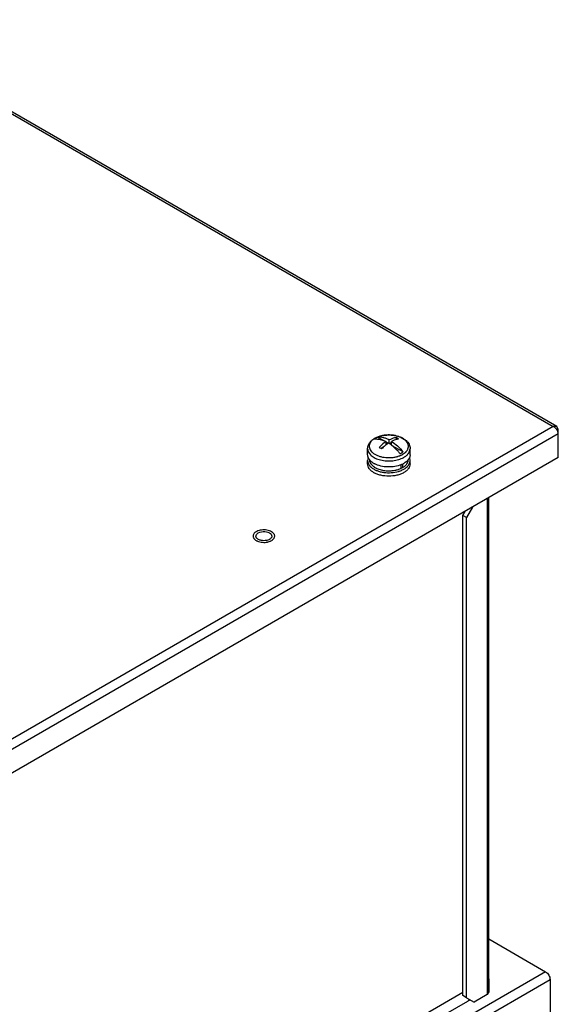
# Model space of a CAD drawing. Header units: millimetres. Extents: x 104 to 809, y 321 to 954.
# Tile 17 of 17: x 641 to 794, y 676 to 954. Entities that reach past the tile are written whole.
import ezdxf

# ---------------------------------------------------------------- set-up
doc = ezdxf.new("R2010")
doc.units = ezdxf.units.MM
doc.header["$LTSCALE"] = 82.95095
doc.layers.get('0').update_dxf_attribs({"linetype": 'CONTINUOUS'})

msp = doc.modelspace()

# ---------------------------------------------------------------- linework, layer by layer
at = {"color": 7, "linetype": 'Continuous'}
for p, q in [((593.21, 954.17), (792.19, 839.3)), ((793.24, 839.3), (593.96, 954.35)), ((792.19, 839.3), (312.49, 562.34)), ((793.24, 839.3), (792.19, 839.3)), ((793.67, 838.44), (793.24, 839.3)), ((793.67, 838.44), (793.31, 838.23)), ((793.67, 830.52), (793.67, 838.44)), ((793.67, 837.21), (313.55, 560.02)), ((744.22, 835.3), (742.56, 836.26)), ((745.8, 834.52), (745.8, 835.51)), ((747.78, 836.18), (747.78, 835.6)), ((739.73, 831.33), (739.73, 833.04)), ((744.15, 833.43), (743.55, 833.08)), ((744.96, 834.11), (744.96, 835.02)), ((745.54, 834.54), (744.96, 834.88)), ((746.5, 834.79), (745.91, 834.45)), ((746.5, 834.02), (746.5, 835.11)), ((749.75, 832.11), (746.67, 833.89)), ((751.73, 831.33), (751.73, 833.04)), ((793.67, 830.52), (313.55, 553.32)), ((739.73, 828.72), (739.73, 829.7)), ((749.22, 827.5), (749.23, 827.5)), ((749.22, 827.49), (749.23, 827.5)), ((749.23, 827.48), (749.23, 828.57)), ((749.58, 828.72), (749.58, 827.68)), ((751.73, 828.72), (751.73, 829.7)), ((773.52, 818.88), (773.52, 678.69)), ((774.05, 679.42), (774.05, 819.19)), ((769.42, 816.52), (767.72, 813.58)), ((766.66, 814.19), (767.3, 815.29)), ((766.66, 678.4), (766.66, 814.19)), ((767.72, 813.58), (766.66, 814.19)), ((767.72, 677.79), (767.72, 813.58)), ((774.05, 694.39), (790.06, 685.14)), ((790.06, 685.14), (313.69, 410.11)), ((314.96, 407.9), (791.34, 682.94)), ((774.08, 679.42), (774.08, 683.1)), ((791.34, 682.94), (791.34, 670.52)), ((774.05, 679.42), (773.52, 678.69)), ((774.05, 680.63), (774.08, 680.65)), ((767.94, 676.75), (325.25, 421.16)), ((766.66, 679.22), (326.98, 425.37)), ((767.72, 677.79), (766.66, 678.4)), ((767.72, 677.79), (769.84, 676.57)), ((773.52, 678.69), (769.84, 676.57))]:
    msp.add_line(p, q, dxfattribs=at)
for centre, radius, start, end in [((791.02, 836.85), 2.73, 41.8713, 48.1522), ((791.02, 836.86), 2.72, 35.4192, 41.9044), ((743.83, 832.34), 4.16, 126.3183, 129.5648), ((744.57, 830.96), 5.75, 119.4622, 119.9993), ((744.34, 831.58), 5.08, 120.6563, 121.2822), ((744.39, 831.51), 5.17, 119.9989, 120.6562), ((744.44, 831.41), 5.28, 119.4621, 119.9991), ((744.54, 831.22), 5.49, 117.2678, 119.4498), ((745.55, 828.55), 8.36, 101.0706, 105.3036), ((745.73, 827.32), 9.6, 89.1469, 93.431), ((747.02, 836.02), 5.28, 299.462, 299.9991), ((747.12, 835.53), 5.7, 299.4621, 299.9991), ((744.44, 834.01), 5.92, 239.9076, 242.6279), ((746.56, 833.1), 6.21, 293.6296, 294.2888), ((746.63, 832.96), 6.06, 294.287, 295.3912), ((746.81, 832.58), 5.62, 295.4757, 299.9198), ((746.75, 834.52), 6.49, 292.8, 297.3489), ((747.05, 833.94), 5.84, 297.3473, 299.9903), ((747.69, 831.21), 4, 307.2718, 310.7683), ((744.24, 831.04), 5.5, 238.3435, 239.8837), ((746.16, 834.4), 8.12, 286.3399, 288.4459), ((710.44, 810.4), 3.39, 281.2087, 283.1741), ((766.34, 679.52), 3.2, 300.0385, 309.6646), ((765.75, 680.55), 4.39, 300.0073, 306.8405), ((765.72, 680.58), 4.43, 306.8443, 310.9821), ((766.26, 679.62), 3.33, 309.6592, 314.5673)]:
    msp.add_arc(centre, radius, start, end, dxfattribs=at)
for points in [[(792.83, 838.88), (792.64, 839.05), (792.42, 839.2), (792.19, 839.3)], [(708.12, 808.31), (708.12, 808.45), (708.17, 808.6), (708.24, 808.73)], [(708.62, 807.49), (708.57, 807.53), (708.52, 807.57), (708.47, 807.61)], [(709.18, 807.21), (708.99, 807.28), (708.79, 807.37), (708.62, 807.49)], [(712.21, 807.56), (712.13, 807.5), (712.05, 807.44), (711.97, 807.39)], [(712.47, 807.84), (712.4, 807.73), (712.31, 807.64), (712.21, 807.56)], [(712.62, 808.31), (712.62, 808.14), (712.56, 807.97), (712.47, 807.84)]]:
    msp.add_open_spline(points, degree=3, dxfattribs=at)
for points, knots in [([(793.67, 837.21), (793.67, 837.31), (793.62, 837.75), (793.43, 838.16), (793.24, 838.43)], [0, 0, 0, 0, 0.229322, 1, 1, 1, 1]), ([(739.73, 833.04), (739.73, 833.33), (739.83, 833.92), (740.25, 834.73), (740.89, 835.41), (741.41, 835.78), (741.69, 835.94)], [0, 0, 0, 0, 0.238674, 0.481255, 0.733201, 1, 1, 1, 1]), ([(741.17, 835.55), (740.99, 835.4), (740.66, 835.07), (740.31, 834.5), (740.15, 833.9), (740.19, 833.28), (740.43, 832.69), (740.77, 832.25), (741.12, 831.92), (741.54, 831.59), (742.15, 831.24), (742.99, 830.9), (744.25, 830.58), (745.6, 830.47), (746.94, 830.57), (747.68, 830.7), (748.15, 830.83), (748.45, 830.92), (748.75, 831.02), (749.03, 831.13), (749.3, 831.25), (749.49, 831.35), (749.61, 831.42)], [0, 0, 0, 0, 0.054759, 0.104189, 0.150033, 0.194981, 0.241993, 0.293427, 0.321291, 0.350661, 0.413848, 0.482561, 0.555746, 0.709365, 0.786624, 0.861798, 0.880087, 0.89813, 0.93335, 0.950528, 0.967369, 1, 1, 1, 1]), ([(741.7, 835.92), (741.67, 835.91), (741.56, 835.83), (741.44, 835.76), (741.36, 835.69)], [0, 0, 0, 0, 0.254634, 1, 1, 1, 1]), ([(742.11, 836.03), (742.07, 836.01), (741.94, 835.93), (741.81, 835.84), (741.71, 835.77)], [0, 0, 0, 0, 0.255832, 1, 1, 1, 1]), ([(741.71, 835.77), (742.23, 835.82), (743.06, 835.75), (744.13, 835.42), (744.68, 835.17), (744.96, 835.02)], [0, 0, 0, 0, 0.465164, 0.723436, 1, 1, 1, 1]), ([(741.74, 835.97), (742.07, 836.15), (742.77, 836.47), (743.92, 836.78), (745.13, 836.93), (746.38, 836.93), (747.59, 836.77), (749.06, 836.36), (750.07, 835.82), (750.61, 835.34)], [0, 0, 0, 0, 0.119709, 0.24657, 0.378363, 0.51185, 0.643496, 0.770105, 1, 1, 1, 1]), ([(743.34, 836.61), (743.23, 836.58), (742.78, 836.44), (742.34, 836.27), (742.03, 836.11)], [0, 0, 0, 0, 0.260122, 1, 1, 1, 1]), ([(742.56, 836.26), (742.52, 836.24), (742.37, 836.17), (742.22, 836.09), (742.11, 836.03)], [0, 0, 0, 0, 0.255162, 1, 1, 1, 1]), ([(745.8, 835.51), (745.53, 835.66), (744.98, 835.91), (743.91, 836.24), (743.08, 836.31), (742.56, 836.26)], [0, 0, 0, 0, 0.276564, 0.534836, 1, 1, 1, 1]), ([(745.15, 836.9), (745.05, 836.9), (744.65, 836.87), (744.24, 836.81), (743.94, 836.75)], [0, 0, 0, 0, 0.25282, 1, 1, 1, 1]), ([(747.78, 836.18), (747.62, 836.16), (746.94, 836.02), (746.28, 835.75), (745.8, 835.51)], [0, 0, 0, 0, 0.23516, 1, 1, 1, 1]), ([(747, 836.84), (746.91, 836.85), (746.53, 836.89), (746.16, 836.92), (745.87, 836.92)], [0, 0, 0, 0, 0.248192, 1, 1, 1, 1]), ([(748.48, 835.78), (748.32, 835.75), (747.64, 835.61), (746.98, 835.35), (746.5, 835.11)], [0, 0, 0, 0, 0.235169, 1, 1, 1, 1]), ([(747.74, 836.7), (747.68, 836.72), (747.43, 836.77), (747.19, 836.81), (747, 836.84)], [0, 0, 0, 0, 0.247317, 1, 1, 1, 1]), ([(748.69, 836.43), (748.61, 836.46), (748.3, 836.56), (747.98, 836.65), (747.74, 836.7)], [0, 0, 0, 0, 0.244353, 1, 1, 1, 1]), ([(748.48, 835.78), (748.43, 835.82), (748.2, 835.96), (747.96, 836.09), (747.78, 836.18)], [0, 0, 0, 0, 0.254944, 1, 1, 1, 1]), ([(749.46, 836.09), (749.4, 836.12), (749.15, 836.25), (748.89, 836.36), (748.69, 836.43)], [0, 0, 0, 0, 0.243086, 1, 1, 1, 1]), ([(750, 835.77), (749.96, 835.8), (749.78, 835.91), (749.6, 836.02), (749.46, 836.09)], [0, 0, 0, 0, 0.243294, 1, 1, 1, 1]), ([(749.66, 831.45), (749.89, 831.58), (750.16, 831.77), (750.43, 832), (750.52, 832.09), (750.6, 832.18), (750.7, 832.28), (750.85, 832.46), (751, 832.69), (751.19, 833.06), (751.31, 833.56), (751.26, 834.18), (751.01, 834.77), (750.58, 835.32), (750.21, 835.62), (750, 835.77)], [0, 0, 0, 0, 0.146928, 0.181403, 0.1983, 0.21498, 0.247667, 0.279516, 0.340791, 0.3993, 0.51041, 0.619721, 0.734432, 0.860179, 1, 1, 1, 1]), ([(750.61, 835.34), (750.77, 835.19), (751.08, 834.86), (751.45, 834.3), (751.68, 833.68), (751.73, 833.25), (751.73, 833.04)], [0, 0, 0, 0, 0.258707, 0.509496, 0.755713, 1, 1, 1, 1]), ([(739.73, 833.04), (739.73, 832.87), (739.77, 832.52), (739.97, 832.01), (740.3, 831.54), (740.9, 830.92), (741.94, 830.29), (743.43, 829.78), (745.11, 829.54), (746.84, 829.58), (748.47, 829.9), (749.48, 830.31), (749.93, 830.56)], [0, 0, 0, 0, 0.04285, 0.087454, 0.135237, 0.187122, 0.304162, 0.437586, 0.581767, 0.728936, 0.870792, 1, 1, 1, 1]), ([(744.96, 835.02), (744.78, 834.91), (744.08, 834.43), (743.43, 833.86), (742.98, 833.41)], [0, 0, 0, 0, 0.239557, 1, 1, 1, 1]), ([(742.98, 833.41), (743.03, 833.38), (743.27, 833.25), (743.5, 833.11), (743.68, 833)], [0, 0, 0, 0, 0.245075, 1, 1, 1, 1]), ([(744.95, 834.12), (744.84, 834.04), (744.4, 833.69), (743.98, 833.31), (743.68, 833)], [0, 0, 0, 0, 0.243758, 1, 1, 1, 1]), ([(745.66, 834.62), (745.6, 834.58), (745.36, 834.42), (745.12, 834.25), (744.95, 834.12)], [0, 0, 0, 0, 0.24584, 1, 1, 1, 1]), ([(746.5, 834.02), (746.43, 834.07), (746.16, 834.28), (745.87, 834.48), (745.66, 834.62)], [0, 0, 0, 0, 0.254978, 1, 1, 1, 1]), ([(746.5, 835.11), (747.1, 834.73), (748.27, 833.81), (749.27, 832.71), (749.75, 832.11)], [0, 0, 0, 0, 0.480234, 1, 1, 1, 1]), ([(748.9, 831.62), (748.72, 831.85), (747.99, 832.72), (747.17, 833.51), (746.5, 834.02)], [0, 0, 0, 0, 0.259411, 1, 1, 1, 1]), ([(749.97, 830.59), (750.24, 830.74), (750.71, 831.07), (751.28, 831.67), (751.64, 832.33), (751.73, 832.81), (751.73, 833.04)], [0, 0, 0, 0, 0.28981, 0.549047, 0.782229, 1, 1, 1, 1]), ([(740.48, 829.66), (740.25, 829.9), (739.96, 830.3), (739.76, 830.89), (739.73, 831.19), (739.73, 831.33)], [0, 0, 0, 0, 0.524856, 0.766018, 1, 1, 1, 1]), ([(739.9, 830.53), (739.85, 830.39), (739.76, 830.12), (739.73, 829.84), (739.73, 829.7)], [0, 0, 0, 0, 0.506889, 1, 1, 1, 1]), ([(740.23, 829.95), (740.23, 829.79), (740.27, 829.46), (740.47, 828.98), (740.78, 828.54), (741.05, 828.27), (741.2, 828.15)], [0, 0, 0, 0, 0.228096, 0.466016, 0.721655, 1, 1, 1, 1]), ([(748.9, 831.62), (748.94, 831.64), (749.09, 831.71), (749.24, 831.79), (749.35, 831.85)], [0, 0, 0, 0, 0.255162, 1, 1, 1, 1]), ([(749.35, 831.85), (749.38, 831.87), (749.52, 831.95), (749.65, 832.04), (749.75, 832.11)], [0, 0, 0, 0, 0.255832, 1, 1, 1, 1]), ([(750.3, 828.18), (750.45, 828.31), (750.7, 828.57), (751, 829), (751.19, 829.47), (751.23, 829.79), (751.23, 829.95)], [0, 0, 0, 0, 0.277469, 0.532882, 0.771169, 1, 1, 1, 1]), ([(751.73, 831.33), (751.73, 831.19), (751.7, 830.89), (751.5, 830.3), (751.21, 829.9), (750.98, 829.66)], [0, 0, 0, 0, 0.233984, 0.475142, 1, 1, 1, 1]), ([(751.73, 829.7), (751.73, 829.84), (751.7, 830.12), (751.61, 830.39), (751.56, 830.53)], [0, 0, 0, 0, 0.493121, 1, 1, 1, 1]), ([(739.73, 829.7), (739.73, 829.46), (739.83, 828.94), (740.09, 828.49), (740.26, 828.28)], [0, 0, 0, 0, 0.480616, 1, 1, 1, 1]), ([(741.35, 826.35), (741.11, 826.5), (740.66, 826.83), (740.14, 827.41), (739.81, 828.05), (739.73, 828.5), (739.73, 828.72)], [0, 0, 0, 0, 0.287877, 0.546435, 0.780397, 1, 1, 1, 1]), ([(740.26, 828.28), (740.3, 828.23), (740.48, 828.01), (740.69, 827.81), (740.86, 827.68)], [0, 0, 0, 0, 0.23939, 1, 1, 1, 1]), ([(741.48, 828.89), (741.38, 828.95), (741.02, 829.17), (740.69, 829.44), (740.48, 829.66)], [0, 0, 0, 0, 0.26481, 1, 1, 1, 1]), ([(740.86, 827.68), (741.08, 827.5), (741.57, 827.18), (742.39, 826.8), (743.32, 826.51), (744.67, 826.25), (746.41, 826.19), (747.79, 826.42), (748.45, 826.61)], [0, 0, 0, 0, 0.105518, 0.220608, 0.343907, 0.473375, 0.740294, 1, 1, 1, 1]), ([(741.2, 828.15), (741.23, 828.12), (741.35, 828.02), (741.48, 827.93), (741.58, 827.86)], [0, 0, 0, 0, 0.24409, 1, 1, 1, 1]), ([(741.58, 827.86), (741.64, 827.82), (741.88, 827.67), (742.13, 827.54), (742.33, 827.45)], [0, 0, 0, 0, 0.2415, 1, 1, 1, 1]), ([(749.27, 828.54), (748.69, 828.29), (747.41, 827.94), (745.43, 827.81), (743.49, 828.05), (742.26, 828.48), (741.72, 828.76)], [0, 0, 0, 0, 0.244459, 0.505553, 0.763693, 1, 1, 1, 1]), ([(742.33, 827.45), (742.72, 827.27), (743.58, 826.99), (744.94, 826.77), (746.35, 826.76), (747.29, 826.89), (747.74, 826.99)], [0, 0, 0, 0, 0.235202, 0.487515, 0.746299, 1, 1, 1, 1]), ([(747.74, 826.99), (747.86, 827.02), (748.3, 827.13), (748.74, 827.28), (749.05, 827.42)], [0, 0, 0, 0, 0.258514, 1, 1, 1, 1]), ([(748.73, 826.7), (748.84, 826.74), (749.27, 826.89), (749.68, 827.08), (749.97, 827.25)], [0, 0, 0, 0, 0.260386, 1, 1, 1, 1]), ([(749.62, 827.7), (749.66, 827.73), (749.83, 827.83), (750, 827.94), (750.11, 828.03)], [0, 0, 0, 0, 0.256722, 1, 1, 1, 1]), ([(750.98, 829.66), (750.91, 829.59), (750.61, 829.29), (750.25, 829.05), (749.97, 828.89)], [0, 0, 0, 0, 0.235697, 1, 1, 1, 1]), ([(751.73, 828.72), (751.73, 828.49), (751.64, 828.02), (751.28, 827.35), (750.71, 826.75), (750.24, 826.42), (749.97, 826.27)], [0, 0, 0, 0, 0.217771, 0.45095, 0.710187, 1, 1, 1, 1]), ([(749.97, 827.25), (750.09, 827.32), (750.52, 827.59), (750.91, 827.92), (751.14, 828.21)], [0, 0, 0, 0, 0.268341, 1, 1, 1, 1]), ([(751.14, 828.21), (751.32, 828.43), (751.55, 828.79), (751.7, 829.31), (751.73, 829.57), (751.73, 829.7)], [0, 0, 0, 0, 0.520228, 0.762975, 1, 1, 1, 1]), ([(749.97, 826.27), (749.68, 826.1), (749.04, 825.81), (747.63, 825.38), (745.72, 825.17), (743.81, 825.38), (742.4, 825.81), (741.77, 826.11), (741.48, 826.28)], [0, 0, 0, 0, 0.11429, 0.23761, 0.500153, 0.762613, 0.885839, 1, 1, 1, 1]), ([(707.51, 808.93), (707.45, 808.83), (707.35, 808.63), (707.31, 808.42), (707.31, 808.31)], [0, 0, 0, 0, 0.514443, 1, 1, 1, 1]), ([(707.31, 808.31), (707.31, 808.24), (707.33, 808.09), (707.43, 807.79), (707.57, 807.58), (707.69, 807.46)], [0, 0, 0, 0, 0.23428, 0.475593, 1, 1, 1, 1]), ([(712.54, 809.56), (712.35, 809.67), (711.92, 809.85), (711.23, 810.02), (710.48, 810.09), (709.73, 810.06), (709.02, 809.91), (708.48, 809.71), (708.1, 809.5), (707.79, 809.28), (707.6, 809.08), (707.51, 808.93)], [0, 0, 0, 0, 0.121222, 0.253631, 0.392487, 0.532177, 0.666979, 0.791817, 0.849375, 0.903285, 1, 1, 1, 1]), ([(707.69, 807.46), (707.72, 807.43), (707.88, 807.27), (708.06, 807.14), (708.21, 807.06)], [0, 0, 0, 0, 0.235404, 1, 1, 1, 1]), ([(708.47, 807.61), (708.42, 807.66), (708.24, 807.85), (708.12, 808.12), (708.12, 808.31)], [0, 0, 0, 0, 0.279154, 1, 1, 1, 1]), ([(708.24, 808.73), (708.27, 808.78), (708.42, 808.98), (708.62, 809.13), (708.78, 809.23)], [0, 0, 0, 0, 0.227893, 1, 1, 1, 1]), ([(708.78, 809.23), (709.32, 809.54), (710.58, 809.74), (711.84, 809.4), (712.27, 809.01)], [0, 0, 0, 0, 0.516397, 1, 1, 1, 1]), ([(712.27, 809.01), (712.33, 808.96), (712.51, 808.77), (712.62, 808.5), (712.62, 808.31)], [0, 0, 0, 0, 0.279154, 1, 1, 1, 1]), ([(713.33, 808.76), (713.26, 808.92), (713.09, 809.15), (712.8, 809.39), (712.63, 809.51), (712.54, 809.56)], [0, 0, 0, 0, 0.462027, 0.721197, 1, 1, 1, 1]), ([(712.82, 807.25), (712.87, 807.28), (713.02, 807.41), (713.16, 807.57), (713.24, 807.69)], [0, 0, 0, 0, 0.266018, 1, 1, 1, 1]), ([(713.24, 807.69), (713.3, 807.79), (713.4, 807.98), (713.43, 808.2), (713.43, 808.31)], [0, 0, 0, 0, 0.514443, 1, 1, 1, 1]), ([(713.43, 808.31), (713.43, 808.39), (713.42, 808.54), (713.37, 808.69), (713.33, 808.76)], [0, 0, 0, 0, 0.492145, 1, 1, 1, 1]), ([(708.21, 807.06), (708.24, 807.04), (708.35, 806.98), (708.47, 806.93), (708.56, 806.89)], [0, 0, 0, 0, 0.243414, 1, 1, 1, 1]), ([(708.56, 806.89), (708.77, 806.8), (709.23, 806.65), (709.95, 806.54), (710.7, 806.54), (711.2, 806.6), (711.44, 806.65)], [0, 0, 0, 0, 0.236507, 0.488619, 0.746609, 1, 1, 1, 1]), ([(711.1, 807.08), (710.62, 806.99), (709.95, 806.99), (709.33, 807.15), (709.18, 807.21)], [0, 0, 0, 0, 0.759178, 1, 1, 1, 1]), ([(711.97, 807.39), (711.91, 807.36), (711.67, 807.24), (711.42, 807.15), (711.22, 807.1)], [0, 0, 0, 0, 0.23413, 1, 1, 1, 1]), ([(711.44, 806.65), (711.5, 806.67), (711.74, 806.72), (711.97, 806.8), (712.14, 806.87)], [0, 0, 0, 0, 0.257627, 1, 1, 1, 1]), ([(712.14, 806.87), (712.2, 806.89), (712.44, 807), (712.67, 807.13), (712.82, 807.25)], [0, 0, 0, 0, 0.264469, 1, 1, 1, 1]), ([(790.06, 685.14), (790.44, 684.92), (791.04, 684.23), (791.34, 683.37), (791.34, 682.94)], [0, 0, 0, 0, 0.499999, 1, 1, 1, 1])]:
    msp.add_open_spline(points, degree=3, knots=knots, dxfattribs=at)

doc.saveas('drawing.dxf')
